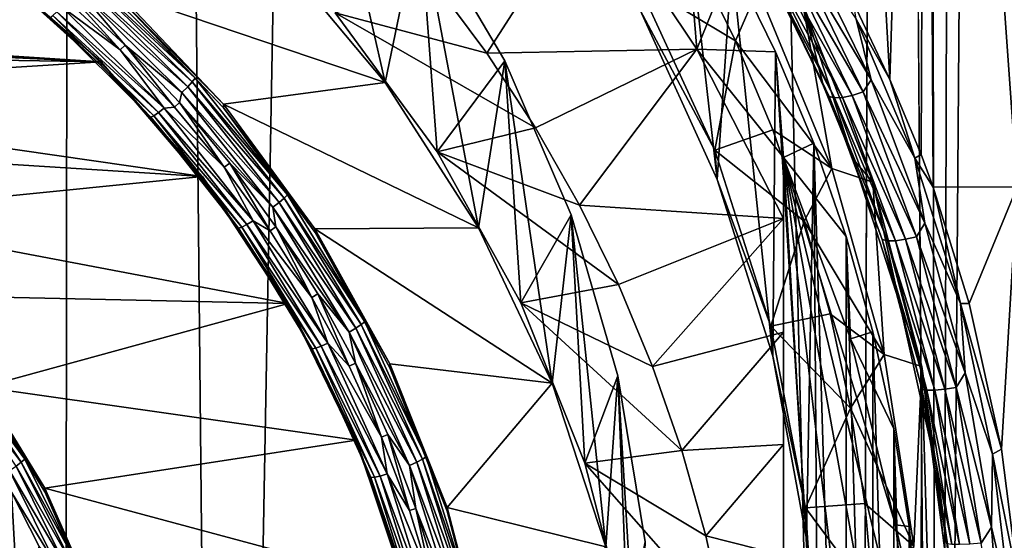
# Model space of a CAD drawing. Header units: metres. Extents: x -150 to 310, y -128 to 84.
# Tile 141 of 256: x 5.45 to 12.6, y -108.41 to -104.63. Entities that reach past the tile are written whole.
import ezdxf

# ---------------------------------------------------------------- set-up
doc = ezdxf.new("R2010")
doc.units = ezdxf.units.M
doc.layers.add('solid_26009703_SW0001', color=7, linetype='CONTINUOUS')

msp = doc.modelspace()

# ---------------------------------------------------------------- linework, layer by layer
at = {"layer": 'solid_26009703_SW0001'}
for points in [[(5.7772, -124.589066, 16.130749), (5.884871, -16.400381, 16.125368), (0.003128, -16.275095, 16.251808)], [(2.308466, -124.69001, 16.230967), (5.7772, -124.589066, 16.130749), (0.003128, -16.275095, 16.251808)], [(5.7772, -124.589066, 16.130749), (6.930787, -124.536209, 16.078339), (5.884871, -16.400381, 16.125368)], [(6.930787, -124.536209, 16.078339), (8.891487, -16.555485, 15.966087), (5.884871, -16.400381, 16.125368)], [(6.930787, -124.536209, 16.078339), (11.536177, -124.228737, 15.773892), (8.891487, -16.555485, 15.966087)], [(11.536177, -124.228737, 15.773892), (11.734013, -70.495155, 15.757394), (8.891487, -16.555485, 15.966087)], [(12.121939, -124.213478, 15.681359), (11.931825, -16.770004, 15.740615), (11.734013, -70.495155, 15.757394)], [(12.121939, -124.213478, 15.681359), (12.460302, -16.84701, 15.658169), (11.931825, -16.770004, 15.740615)], [(12.121939, -124.213478, 15.681359), (12.958789, -16.979885, 15.513978), (12.460302, -16.84701, 15.658169)], [(12.121939, -124.213478, 15.681359), (12.687868, -124.203407, 15.503138), (12.958789, -16.979885, 15.513978)], [(12.121939, -124.213478, 15.681359), (11.734013, -70.495155, 15.757394), (11.536177, -124.228737, 15.773892)], [(11.773681, -105.06163, -10.699058), (11.293666, -96.560249, -11.155774), (12.03671, -96.559326, -10.537829)], [(11.773681, -105.06163, -10.699058), (11.508263, -104.504967, -10.902268), (11.293666, -96.560249, -11.155774)], [(11.773681, -105.06163, -10.699058), (12.03671, -96.559326, -10.537829), (11.999919, -105.607628, -10.516095)], [(12.03671, -96.559326, -10.537829), (12.087285, -105.844467, -10.442816), (11.999919, -105.607628, -10.516095)], [(12.03671, -96.559326, -10.537829), (12.730315, -96.55854, -9.859815), (12.698726, -105.8423, -9.902429)], [(12.03671, -96.559326, -10.537829), (12.698726, -105.8423, -9.902429), (12.087285, -105.844467, -10.442816)], [(8.109131, -105.084076, -18.485968), (7.308381, -104.126015, -18.620615), (7.611336, -102.904694, -7.78514)], [(8.109131, -105.084076, -18.485968), (7.611336, -102.904694, -7.78514), (8.357536, -103.876335, -7.648584)], [(10.371211, -104.842506, -17.791138), (9.603106, -103.694321, -17.952505), (10.270027, -103.591179, -10.112247)], [(10.270027, -103.591179, -10.112247), (9.9604, -104.558945, -9.976235), (10.519306, -105.788857, -9.803383)], [(10.62451, -104.213821, -10.02474), (10.270027, -103.591179, -10.112247), (10.519306, -105.788857, -9.803383)], [(10.371211, -104.842506, -17.791138), (10.270027, -103.591179, -10.112247), (10.62451, -104.213821, -10.02474)], [(8.845703, -104.872185, -18.515747), (8.461716, -104.354767, -18.588465), (9.603106, -103.694321, -17.952505)], [(8.845703, -104.872185, -18.515747), (9.603106, -103.694321, -17.952505), (10.371211, -104.842506, -17.791138)], [(8.357536, -103.876335, -7.648584), (7.7443, -104.577667, -18.557138), (8.484872, -105.588089, -18.415133)], [(8.785563, -106.139717, -18.337606), (8.109131, -105.084076, -18.485968), (8.357536, -103.876335, -7.648584)], [(8.976398, -104.927986, -7.500784), (8.357536, -103.876335, -7.648584), (8.484872, -105.588089, -18.415133)], [(8.785563, -106.139717, -18.337606), (8.357536, -103.876335, -7.648584), (8.976398, -104.927986, -7.500784)], [(11.095295, -104.151558, -11.108973), (11.150726, -104.071548, -11.127329), (11.636393, -105.063843, -10.763497)], [(11.529322, -104.624817, -10.881671), (11.636393, -105.063843, -10.763497), (11.150726, -104.071548, -11.127329)], [(8.109131, -105.084076, -18.485968), (6.159814, -104.423302, -18.578833), (7.308381, -104.126015, -18.620615)], [(9.940609, -104.354347, -8.793197), (10.34516, -104.152725, -8.392357), (10.653399, -104.781883, -8.303934)], [(10.653399, -104.781883, -8.303934), (10.34516, -104.152725, -8.392357), (10.814126, -104.406403, -8.684898)], [(11.018732, -104.183365, -11.082238), (11.095295, -104.151558, -11.108973), (11.579565, -105.152321, -10.742744)], [(11.579565, -105.152321, -10.742744), (11.095295, -104.151558, -11.108973), (11.636393, -105.063843, -10.763497)], [(-5.205695, -104.204086, -18.609642), (5.205695, -104.204086, -18.609642), (6.045405, -104.934013, -18.507057)], [(-5.205695, -104.204086, -18.609642), (6.045405, -104.934013, -18.507057), (0, -104.632385, -18.549448)], [(5.205695, -104.204086, -18.609642), (5.637407, -104.582748, -18.75839), (6.045763, -104.961494, -18.70516)], [(6.045405, -104.934013, -18.507057), (5.205695, -104.204086, -18.609642), (6.045763, -104.961494, -18.70516)], [(10.371211, -104.842506, -17.791138), (10.62451, -104.213821, -10.02474), (10.942245, -104.860626, -9.933837)], [(10.62451, -104.213821, -10.02474), (10.519306, -105.788857, -9.803383), (10.922437, -107.070511, -9.623258)], [(10.942245, -104.860626, -9.933837), (10.62451, -104.213821, -10.02474), (10.922437, -107.070511, -9.623258)], [(11.331941, -105.185562, -10.52683), (11.040009, -104.575081, -10.658557), (10.851393, -104.201462, -10.892031)], [(10.851393, -104.201462, -10.892031), (10.891414, -104.209412, -10.968994), (11.371087, -105.194954, -10.604079)], [(11.331941, -105.185562, -10.52683), (10.851393, -104.201462, -10.892031), (11.371087, -105.194954, -10.604079)], [(10.891414, -104.209412, -10.968994), (10.948807, -104.203209, -11.03423), (11.428846, -105.192223, -10.66923)], [(11.371087, -105.194954, -10.604079), (10.891414, -104.209412, -10.968994), (11.428846, -105.192223, -10.66923)], [(10.948807, -104.203209, -11.03423), (11.018732, -104.183365, -11.082238), (11.500348, -105.177597, -10.716788)], [(11.428846, -105.192223, -10.66923), (10.948807, -104.203209, -11.03423), (11.500348, -105.177597, -10.716788)], [(11.500348, -105.177597, -10.716788), (11.018732, -104.183365, -11.082238), (11.579565, -105.152321, -10.742744)], [(5.94275, -104.322098, -18.913786), (5.961613, -104.293243, -18.861488), (6.72927, -105.053429, -18.75465)], [(6.72927, -105.053429, -18.75465), (5.961613, -104.293243, -18.861488), (6.160924, -104.451553, -18.776829)], [(5.876344, -104.406433, -18.975309), (5.913367, -104.361099, -18.953009), (6.674811, -105.115135, -18.847036)], [(5.913367, -104.361099, -18.953009), (5.94275, -104.322098, -18.913786), (6.707979, -105.079872, -18.807287)], [(6.674811, -105.115135, -18.847036), (5.913367, -104.361099, -18.953009), (6.707979, -105.079872, -18.807287)], [(6.707979, -105.079872, -18.807287), (5.94275, -104.322098, -18.913786), (6.72927, -105.053429, -18.75465)], [(7.7443, -104.577667, -18.557138), (8.461716, -104.354767, -18.588465), (8.845703, -104.872185, -18.515747)], [(10.501347, -105.574509, -8.621715), (9.940609, -104.354347, -8.793197), (10.653399, -104.781883, -8.303934)], [(9.9604, -104.558945, -9.976235), (9.940609, -104.354347, -8.793197), (10.501347, -105.574509, -8.621715)], [(6.184841, -104.847687, -18.92312), (5.76566, -104.458839, -18.97777), (5.798552, -104.421547, -18.983011)], [(5.876344, -104.406433, -18.975309), (6.220133, -104.812614, -18.928049), (5.798552, -104.421547, -18.983011)], [(6.184841, -104.847687, -18.92312), (5.798552, -104.421547, -18.983011), (6.220133, -104.812614, -18.928049)], [(6.633021, -105.155746, -18.869999), (6.220133, -104.812614, -18.928049), (5.876344, -104.406433, -18.975309)], [(6.633021, -105.155746, -18.869999), (5.876344, -104.406433, -18.975309), (6.674811, -105.115135, -18.847036)], [(6.159814, -104.423302, -18.578833), (6.935251, -105.240433, -18.463993), (6.160924, -104.451553, -18.776829)], [(8.109131, -105.084076, -18.485968), (6.935251, -105.240433, -18.463993), (6.159814, -104.423302, -18.578833)], [(6.935251, -105.240433, -18.463993), (6.934619, -105.267441, -18.662163), (6.160924, -104.451553, -18.776829)], [(6.72927, -105.053429, -18.75465), (6.160924, -104.451553, -18.776829), (6.934619, -105.267441, -18.662163)], [(10.653399, -104.781883, -8.303934), (10.814126, -104.406403, -8.684898), (11.35298, -105.708565, -8.501891)], [(11.35298, -105.708565, -8.501891), (10.814126, -104.406403, -8.684898), (11.141275, -104.514679, -8.669681)], [(5.76134, -104.534973, -18.957186), (5.76566, -104.458839, -18.97777), (6.184841, -104.847687, -18.92312)], [(11.040009, -104.575081, -10.658557), (11.291478, -105.111267, -10.462322), (11.141275, -104.514679, -8.669681)], [(11.35298, -105.708565, -8.501891), (11.141275, -104.514679, -8.669681), (11.650351, -105.808464, -8.487851)], [(11.507102, -105.641403, -10.288404), (11.650351, -105.808464, -8.487851), (11.141275, -104.514679, -8.669681)], [(11.291478, -105.111267, -10.462322), (11.507102, -105.641403, -10.288404), (11.141275, -104.514679, -8.669681)], [(11.529322, -104.624817, -10.881671), (11.508263, -104.504967, -10.902268), (11.773681, -105.06163, -10.699058)], [(6.045763, -104.961494, -18.70516), (5.637407, -104.582748, -18.75839), (5.676151, -104.612305, -18.816467)], [(5.694979, -104.59903, -18.874712), (5.724335, -104.57238, -18.923204), (6.461438, -105.302315, -18.820618)], [(5.724335, -104.57238, -18.923204), (5.76134, -104.534973, -18.957186), (6.503209, -105.269623, -18.853937)], [(6.461438, -105.302315, -18.820618), (5.724335, -104.57238, -18.923204), (6.503209, -105.269623, -18.853937)], [(6.503209, -105.269623, -18.853937), (5.76134, -104.534973, -18.957186), (6.184841, -104.847687, -18.92312)], [(7.7443, -104.577667, -18.557138), (8.845703, -104.872185, -18.515747), (9.199521, -105.414314, -18.439556)], [(8.484872, -105.588089, -18.415133), (7.7443, -104.577667, -18.557138), (9.199521, -105.414314, -18.439556)], [(10.519306, -105.788857, -9.803383), (9.9604, -104.558945, -9.976235), (10.501347, -105.574509, -8.621715)], [(11.331941, -105.185562, -10.52683), (11.291478, -105.111267, -10.462322), (11.040009, -104.575081, -10.658557)], [(0.869761, -104.692055, -18.541061), (0, -104.632385, -18.549448), (6.045405, -104.934013, -18.507057)], [(5.676151, -104.612305, -18.816467), (5.694979, -104.59903, -18.874712), (6.428302, -105.325211, -18.772654)], [(6.40705, -105.33609, -18.714745), (5.676151, -104.612305, -18.816467), (6.428302, -105.325211, -18.772654)], [(6.045763, -104.961494, -18.70516), (5.676151, -104.612305, -18.816467), (6.40705, -105.33609, -18.714745)], [(6.428302, -105.325211, -18.772654), (5.694979, -104.59903, -18.874712), (6.461438, -105.302315, -18.820618)], [(11.529322, -104.624817, -10.881671), (11.773681, -105.06163, -10.699058), (11.954141, -105.634178, -10.544449)], [(11.529322, -104.624817, -10.881671), (11.954141, -105.634178, -10.544449), (11.636393, -105.063843, -10.763497)], [(0.869761, -104.692055, -18.541061), (6.045405, -104.934013, -18.507057), (1.71196, -104.865334, -18.51671)], [(6.577778, -105.262535, -18.864817), (6.184841, -104.847687, -18.92312), (6.220133, -104.812614, -18.928049)], [(6.577778, -105.262535, -18.864817), (6.220133, -104.812614, -18.928049), (6.615321, -105.229836, -18.869413)], [(6.633021, -105.155746, -18.869999), (6.615321, -105.229836, -18.869413), (6.220133, -104.812614, -18.928049)], [(10.501347, -105.574509, -8.621715), (10.653399, -104.781883, -8.303934), (10.922659, -105.428345, -8.213079)], [(10.922659, -105.428345, -8.213079), (10.653399, -104.781883, -8.303934), (11.35298, -105.708565, -8.501891)], [(1.71196, -104.865334, -18.51671), (6.045405, -104.934013, -18.507057), (2.530891, -105.153824, -18.476166)], [(6.503209, -105.269623, -18.853937), (6.184841, -104.847687, -18.92312), (6.577778, -105.262535, -18.864817)], [(9.199521, -105.414314, -18.439556), (8.845703, -104.872185, -18.515747), (10.371211, -104.842506, -17.791138)], [(9.519385, -105.975197, -18.360729), (9.199521, -105.414314, -18.439556), (10.371211, -104.842506, -17.791138)], [(9.519385, -105.975197, -18.360729), (10.371211, -104.842506, -17.791138), (11, -106.070992, -17.618486)], [(11, -105.628654, -14.471105), (10.371211, -104.842506, -17.791138), (10.942245, -104.860626, -9.933837)], [(11, -105.628654, -14.471105), (11, -106.070992, -17.618486), (10.371211, -104.842506, -17.791138)], [(10.942245, -104.860626, -9.933837), (10.922437, -107.070511, -9.623258), (11.168049, -108.395683, -9.437017)], [(11.22054, -105.525398, -9.840409), (10.942245, -104.860626, -9.933837), (11.168049, -108.395683, -9.437017)], [(11, -105.628654, -14.471105), (10.942245, -104.860626, -9.933837), (11.22054, -105.525398, -9.840409)], [(2.530891, -105.153824, -18.476166), (6.045405, -104.934013, -18.507057), (6.78251, -105.765556, -18.390192)], [(6.045405, -104.934013, -18.507057), (6.045763, -104.961494, -18.70516), (6.42823, -105.365883, -18.648329)], [(6.045405, -104.934013, -18.507057), (6.42823, -105.365883, -18.648329), (6.783171, -105.794167, -18.588137)], [(6.78251, -105.765556, -18.390192), (6.045405, -104.934013, -18.507057), (6.783171, -105.794167, -18.588137)], [(8.976398, -104.927986, -7.500784), (8.484872, -105.588089, -18.415133), (9.093259, -106.682648, -18.261303)], [(9.320045, -107.264854, -18.17948), (8.785563, -106.139717, -18.337606), (8.976398, -104.927986, -7.500784)], [(8.976398, -104.927986, -7.500784), (9.093259, -106.682648, -18.261303), (9.459837, -106.043396, -7.344023)], [(9.320045, -107.264854, -18.17948), (8.976398, -104.927986, -7.500784), (9.459837, -106.043396, -7.344023)], [(6.42823, -105.365883, -18.648329), (6.045763, -104.961494, -18.70516), (6.40705, -105.33609, -18.714745)], [(6.674811, -105.115135, -18.847036), (6.707979, -105.079872, -18.807287), (7.375389, -105.92347, -18.688728)], [(6.707979, -105.079872, -18.807287), (6.72927, -105.053429, -18.75465), (7.398799, -105.899704, -18.635715)], [(7.375389, -105.92347, -18.688728), (6.707979, -105.079872, -18.807287), (7.398799, -105.899704, -18.635715)], [(7.398799, -105.899704, -18.635715), (6.72927, -105.053429, -18.75465), (6.934619, -105.267441, -18.662163)], [(8.785563, -106.139717, -18.337606), (6.935251, -105.240433, -18.463993), (8.109131, -105.084076, -18.485968)], [(11.579565, -105.152321, -10.742744), (11.636393, -105.063843, -10.763497), (12.027684, -106.105431, -10.438909)], [(11.954141, -105.634178, -10.544449), (12.027684, -106.105431, -10.438909), (11.636393, -105.063843, -10.763497)], [(11.954141, -105.634178, -10.544449), (11.773681, -105.06163, -10.699058), (11.999919, -105.607628, -10.516095)], [(2.530891, -105.153824, -18.476166), (6.78251, -105.765556, -18.390192), (3.298064, -105.547386, -18.420855)], [(7.292974, -105.989922, -18.752766), (6.615321, -105.229836, -18.869413), (6.633021, -105.155746, -18.869999)], [(6.633021, -105.155746, -18.869999), (6.674811, -105.115135, -18.847036), (7.338922, -105.954559, -18.729063)], [(7.292974, -105.989922, -18.752766), (6.633021, -105.155746, -18.869999), (7.338922, -105.954559, -18.729063)], [(7.338922, -105.954559, -18.729063), (6.674811, -105.115135, -18.847036), (7.375389, -105.92347, -18.688728)], [(11.331941, -105.185562, -10.52683), (11.507102, -105.641403, -10.288404), (11.291478, -105.111267, -10.462322)], [(11.500348, -105.177597, -10.716788), (11.579565, -105.152321, -10.742744), (11.967357, -106.203064, -10.417981)], [(11.967357, -106.203064, -10.417981), (11.579565, -105.152321, -10.742744), (12.027684, -106.105431, -10.438909)], [(6.939732, -105.698792, -18.803507), (6.577778, -105.262535, -18.864817), (6.615321, -105.229836, -18.869413)], [(6.939732, -105.698792, -18.803507), (6.615321, -105.229836, -18.869413), (6.979347, -105.668579, -18.807753)], [(7.292974, -105.989922, -18.752766), (6.979347, -105.668579, -18.807753), (6.615321, -105.229836, -18.869413)], [(6.935251, -105.240433, -18.463993), (7.598412, -106.145218, -18.336834), (6.934619, -105.267441, -18.662163)], [(8.785563, -106.139717, -18.337606), (7.598412, -106.145218, -18.336834), (6.935251, -105.240433, -18.463993)], [(11.718027, -106.222847, -10.202376), (11.507102, -105.641403, -10.288404), (11.331941, -105.185562, -10.52683)], [(11.331941, -105.185562, -10.52683), (11.371087, -105.194954, -10.604079), (11.755991, -106.232262, -10.28021)], [(11.718027, -106.222847, -10.202376), (11.331941, -105.185562, -10.52683), (11.755991, -106.232262, -10.28021)], [(11.371087, -105.194954, -10.604079), (11.428846, -105.192223, -10.66923), (11.81365, -106.231956, -10.345507)], [(11.755991, -106.232262, -10.28021), (11.371087, -105.194954, -10.604079), (11.81365, -106.231956, -10.345507)], [(11.428846, -105.192223, -10.66923), (11.500348, -105.177597, -10.716788), (11.886143, -106.221939, -10.392757)], [(11.81365, -106.231956, -10.345507), (11.428846, -105.192223, -10.66923), (11.886143, -106.221939, -10.392757)], [(11.886143, -106.221939, -10.392757), (11.500348, -105.177597, -10.716788), (11.967357, -106.203064, -10.417981)], [(6.428302, -105.325211, -18.772654), (6.461438, -105.302315, -18.820618), (7.10432, -106.114899, -18.706417)], [(6.461438, -105.302315, -18.820618), (6.503209, -105.269623, -18.853937), (7.150246, -106.087471, -18.738997)], [(7.10432, -106.114899, -18.706417), (6.461438, -105.302315, -18.820618), (7.150246, -106.087471, -18.738997)], [(6.503209, -105.269623, -18.853937), (6.577778, -105.262535, -18.864817), (6.939732, -105.698792, -18.803507)], [(7.150246, -106.087471, -18.738997), (6.503209, -105.269623, -18.853937), (6.939732, -105.698792, -18.803507)], [(7.598412, -106.145218, -18.336834), (7.598951, -106.172913, -18.534906), (6.934619, -105.267441, -18.662163)], [(7.398799, -105.899704, -18.635715), (6.934619, -105.267441, -18.662163), (7.598951, -106.172913, -18.534906)], [(6.40705, -105.33609, -18.714745), (6.428302, -105.325211, -18.772654), (7.067886, -106.133636, -18.659037)], [(7.04452, -106.141838, -18.601503), (6.40705, -105.33609, -18.714745), (7.067886, -106.133636, -18.659037)], [(6.42823, -105.365883, -18.648329), (6.40705, -105.33609, -18.714745), (7.04452, -106.141838, -18.601503)], [(6.783171, -105.794167, -18.588137), (6.42823, -105.365883, -18.648329), (7.04452, -106.141838, -18.601503)], [(7.067886, -106.133636, -18.659037), (6.428302, -105.325211, -18.772654), (7.10432, -106.114899, -18.706417)], [(8.484872, -105.588089, -18.415133), (9.199521, -105.414314, -18.439556), (9.519385, -105.975197, -18.360729)], [(10.501347, -105.574509, -8.621715), (10.922659, -105.428345, -8.213079), (11.151957, -106.089729, -8.120128)], [(11.151957, -106.089729, -8.120128), (10.922659, -105.428345, -8.213079), (11.35298, -105.708565, -8.501891)], [(11, -105.628654, -14.471105), (11.22054, -105.525398, -9.840409), (11.456323, -106.201378, -9.745407)], [(11.22054, -105.525398, -9.840409), (11.168049, -108.395683, -9.437017), (11.249475, -109.737617, -9.248421)], [(11.456324, -113.273857, -8.751435), (11.22054, -105.525398, -9.840409), (11.249475, -109.737617, -9.248421)], [(11.456324, -113.273857, -8.751435), (11.456323, -106.201378, -9.745407), (11.22054, -105.525398, -9.840409)], [(3.298064, -105.547386, -18.420855), (6.78251, -105.765556, -18.390192), (4.008351, -106.043724, -18.351099)], [(8.484872, -105.588089, -18.415133), (9.519385, -105.975197, -18.360729), (9.802223, -106.550293, -18.279905)], [(9.093259, -106.682648, -18.261303), (8.484872, -105.588089, -18.415133), (9.802223, -106.550293, -18.279905)], [(10.909962, -106.852287, -8.442135), (10.501347, -105.574509, -8.621715), (11.151957, -106.089729, -8.120128)], [(10.519306, -105.788857, -9.803383), (10.501347, -105.574509, -8.621715), (10.909962, -106.852287, -8.442135)], [(7.273264, -106.160034, -18.738682), (6.939732, -105.698792, -18.803507), (6.979347, -105.668579, -18.807753)], [(7.273264, -106.160034, -18.738682), (6.979347, -105.668579, -18.807753), (7.314789, -106.132462, -18.742558)], [(7.292974, -105.989922, -18.752766), (7.314789, -106.132462, -18.742558), (6.979347, -105.668579, -18.807753)], [(11.487624, -106.943863, -14.286263), (11, -105.628654, -14.471105), (11.456323, -106.201378, -9.745407)], [(11, -115.126976, -13.136203), (11, -106.070992, -17.618486), (11, -105.628654, -14.471105)], [(11.813814, -108.29332, -14.09661), (11, -105.628654, -14.471105), (11.487624, -106.943863, -14.286263)], [(11.979065, -109.681793, -13.901473), (11, -105.628654, -14.471105), (11.813814, -108.29332, -14.09661)], [(11.979065, -111.073837, -13.705834), (11, -105.628654, -14.471105), (11.979065, -109.681793, -13.901473)], [(11.813814, -112.462303, -13.510698), (11, -105.628654, -14.471105), (11.979065, -111.073837, -13.705834)], [(11.487624, -113.81176, -13.321044), (11, -105.628654, -14.471105), (11.813814, -112.462303, -13.510698)], [(11, -115.126976, -13.136203), (11, -105.628654, -14.471105), (11.487624, -113.81176, -13.321044)], [(11.507102, -105.641403, -10.288404), (11.843538, -106.682281, -9.994185), (11.650351, -105.808464, -8.487851)], [(11.718027, -106.222847, -10.202376), (11.843538, -106.682281, -9.994185), (11.507102, -105.641403, -10.288404)], [(11.954141, -105.634178, -10.544449), (11.999919, -105.607628, -10.516095), (12.087285, -105.844467, -10.442816)], [(11.954141, -105.634178, -10.544449), (12.087285, -105.844467, -10.442816), (12.285343, -106.688896, -10.256278)], [(11.954141, -105.634178, -10.544449), (12.285343, -106.688896, -10.256278), (12.027684, -106.105431, -10.438909)], [(7.150246, -106.087471, -18.738997), (6.939732, -105.698792, -18.803507), (7.273264, -106.160034, -18.738682)], [(11.151957, -106.089729, -8.120128), (11.35298, -105.708565, -8.501891), (11.731199, -107.057442, -8.312319)], [(11.731199, -107.057442, -8.312319), (11.35298, -105.708565, -8.501891), (11.650351, -105.808464, -8.487851)], [(4.008351, -106.043724, -18.351099), (6.78251, -105.765556, -18.390192), (7.40477, -106.688416, -18.260492)], [(6.78251, -105.765556, -18.390192), (6.783171, -105.794167, -18.588137), (7.109065, -106.244522, -18.524843)], [(6.78251, -105.765556, -18.390192), (7.109065, -106.244522, -18.524843), (7.404517, -106.715027, -18.458717)], [(7.40477, -106.688416, -18.260492), (6.78251, -105.765556, -18.390192), (7.404517, -106.715027, -18.458717)], [(7.109065, -106.244522, -18.524843), (6.783171, -105.794167, -18.588137), (7.04452, -106.141838, -18.601503)], [(10.922437, -107.070511, -9.623258), (10.519306, -105.788857, -9.803383), (10.909962, -106.852287, -8.442135)], [(11.731199, -107.057442, -8.312319), (11.650351, -105.808464, -8.487851), (12.004886, -107.144714, -8.300054)], [(11.843538, -106.682281, -9.994185), (12.004886, -107.144714, -8.300054), (11.650351, -105.808464, -8.487851)], [(12.349747, -106.687355, -10.212987), (12.087285, -105.844467, -10.442816), (12.698726, -105.8423, -9.902429)], [(12.285343, -106.688896, -10.256278), (12.087285, -105.844467, -10.442816), (12.349747, -106.687355, -10.212987)], [(12.584092, -107.744164, -9.993554), (12.349747, -106.687355, -10.212987), (12.698726, -105.8423, -9.902429)], [(12.714421, -108.773773, -9.862055), (12.584092, -107.744164, -9.993554), (12.698726, -105.8423, -9.902429)], [(7.292974, -105.989922, -18.752766), (7.338922, -105.954559, -18.729063), (7.896015, -106.867134, -18.600809)], [(7.338922, -105.954559, -18.729063), (7.375389, -105.92347, -18.688728), (7.93525, -106.840584, -18.559835)], [(7.896015, -106.867134, -18.600809), (7.338922, -105.954559, -18.729063), (7.93525, -106.840584, -18.559835)], [(7.375389, -105.92347, -18.688728), (7.398799, -105.899704, -18.635715), (7.960437, -106.819725, -18.506414)], [(7.93525, -106.840584, -18.559835), (7.375389, -105.92347, -18.688728), (7.960437, -106.819725, -18.506414)], [(7.960437, -106.819725, -18.506414), (7.398799, -105.899704, -18.635715), (7.598951, -106.172913, -18.534906)], [(7.846579, -106.896782, -18.625313), (7.314789, -106.132462, -18.742558), (7.292974, -105.989922, -18.752766)], [(7.846579, -106.896782, -18.625313), (7.292974, -105.989922, -18.752766), (7.896015, -106.867134, -18.600809)], [(9.802223, -106.550293, -18.279905), (9.519385, -105.975197, -18.360729), (11, -106.070992, -17.618486)], [(4.008351, -106.043724, -18.351099), (7.40477, -106.688416, -18.260492), (4.63993, -106.628311, -18.26894)], [(7.10432, -106.114899, -18.706417), (7.150246, -106.087471, -18.738997), (7.693016, -106.976585, -18.614038)], [(7.150246, -106.087471, -18.738997), (7.273264, -106.160034, -18.738682), (7.577042, -106.643478, -18.670738)], [(7.693016, -106.976585, -18.614038), (7.150246, -106.087471, -18.738997), (7.577042, -106.643478, -18.670738)], [(9.459837, -106.043396, -7.344023), (9.093259, -106.682648, -18.261303), (9.557893, -107.84623, -18.097773)], [(9.71032, -108.453217, -18.012466), (9.320045, -107.264854, -18.17948), (9.459837, -106.043396, -7.344023)], [(9.79845, -107.213593, -7.344413), (9.459837, -106.043396, -7.344023), (9.557893, -107.84623, -18.097773)], [(9.71032, -108.453217, -18.012466), (9.459837, -106.043396, -7.344023), (9.79845, -107.213593, -7.344413)], [(10.050533, -107.144913, -18.196335), (9.802223, -106.550293, -18.279905), (11, -106.070992, -17.618486)], [(10.050533, -107.144913, -18.196335), (11, -106.070992, -17.618486), (11, -106.895905, -17.677893)], [(10.909962, -106.852287, -8.442135), (11.151957, -106.089729, -8.120128), (11.340453, -106.763626, -8.025418)], [(11, -106.895905, -17.677893), (11, -106.070992, -17.618486), (11, -115.126976, -13.136203)], [(11.340453, -106.763626, -8.025418), (11.151957, -106.089729, -8.120128), (11.731199, -107.057442, -8.312319)], [(7.04452, -106.141838, -18.601503), (7.067886, -106.133636, -18.659037), (7.604405, -107.012512, -18.535519)], [(7.579265, -107.017807, -18.478395), (7.04452, -106.141838, -18.601503), (7.604405, -107.012512, -18.535519)], [(7.109065, -106.244522, -18.524843), (7.04452, -106.141838, -18.601503), (7.579265, -107.017807, -18.478395)], [(7.067886, -106.133636, -18.659037), (7.10432, -106.114899, -18.706417), (7.643604, -106.998306, -18.582262)], [(7.604405, -107.012512, -18.535519), (7.067886, -106.133636, -18.659037), (7.643604, -106.998306, -18.582262)], [(7.643604, -106.998306, -18.582262), (7.10432, -106.114899, -18.706417), (7.693016, -106.976585, -18.614038)], [(7.577042, -106.643478, -18.670738), (7.273264, -106.160034, -18.738682), (7.314789, -106.132462, -18.742558)], [(7.577042, -106.643478, -18.670738), (7.314789, -106.132462, -18.742558), (7.620307, -106.618668, -18.674227)], [(7.846579, -106.896782, -18.625313), (7.620307, -106.618668, -18.674227), (7.314789, -106.132462, -18.742558)], [(9.320045, -107.264854, -18.17948), (7.598412, -106.145218, -18.336834), (8.785563, -106.139717, -18.337606)], [(7.598412, -106.145218, -18.336834), (8.143178, -107.125336, -18.199087), (7.598951, -106.172913, -18.534906)], [(9.320045, -107.264854, -18.17948), (8.143178, -107.125336, -18.199087), (7.598412, -106.145218, -18.336834)], [(11.967357, -106.203064, -10.417981), (12.027684, -106.105431, -10.438909), (12.320462, -107.190842, -10.174128)], [(12.285343, -106.688896, -10.256278), (12.320462, -107.190842, -10.174128), (12.027684, -106.105431, -10.438909)], [(8.143178, -107.125336, -18.199087), (8.143443, -107.153702, -18.397066), (7.598951, -106.172913, -18.534906)], [(7.960437, -106.819725, -18.506414), (7.598951, -106.172913, -18.534906), (8.143443, -107.153702, -18.397066)], [(11.650536, -112.582642, -8.848578), (11.650536, -106.892593, -9.648263), (11.456323, -106.201378, -9.745407)], [(11.487624, -106.943863, -14.286263), (11.456323, -106.201378, -9.745407), (11.650536, -106.892593, -9.648263)], [(11.456324, -113.273857, -8.751435), (11.650536, -112.582642, -8.848578), (11.456323, -106.201378, -9.745407)], [(12.004439, -107.307983, -9.940584), (11.843538, -106.682281, -9.994185), (11.718027, -106.222847, -10.202376)], [(11.718027, -106.222847, -10.202376), (11.755991, -106.232262, -10.28021), (12.041294, -107.315872, -10.019118)], [(12.004439, -107.307983, -9.940584), (11.718027, -106.222847, -10.202376), (12.041294, -107.315872, -10.019118)], [(11.755991, -106.232262, -10.28021), (11.81365, -106.231956, -10.345507), (12.098688, -107.316788, -10.084641)], [(12.041294, -107.315872, -10.019118), (11.755991, -106.232262, -10.28021), (12.098688, -107.316788, -10.084641)], [(11.81365, -106.231956, -10.345507), (11.886143, -106.221939, -10.392757), (12.171782, -107.310654, -10.131628)], [(12.098688, -107.316788, -10.084641), (11.81365, -106.231956, -10.345507), (12.171782, -107.310654, -10.131628)], [(11.886143, -106.221939, -10.392757), (11.967357, -106.203064, -10.417981), (12.254415, -107.297989, -10.156116)], [(12.171782, -107.310654, -10.131628), (11.886143, -106.221939, -10.392757), (12.254415, -107.297989, -10.156116)], [(12.254415, -107.297989, -10.156116), (11.967357, -106.203064, -10.417981), (12.320462, -107.190842, -10.174128)], [(7.404517, -106.715027, -18.458717), (7.109065, -106.244522, -18.524843), (7.579265, -107.017807, -18.478395)], [(9.093259, -106.682648, -18.261303), (9.802223, -106.550293, -18.279905), (10.050533, -107.144913, -18.196335)], [(4.63993, -106.628311, -18.26894), (7.40477, -106.688416, -18.260492), (5.188134, -107.294861, -18.175262)], [(7.847167, -107.142982, -18.600538), (7.577042, -106.643478, -18.670738), (7.620307, -106.618668, -18.674227)], [(7.693016, -106.976585, -18.614038), (7.577042, -106.643478, -18.670738), (7.847167, -107.142982, -18.600538)], [(7.847167, -107.142982, -18.600538), (7.620307, -106.618668, -18.674227), (7.891979, -107.121017, -18.603624)], [(7.846579, -106.896782, -18.625313), (7.891979, -107.121017, -18.603624), (7.620307, -106.618668, -18.674227)], [(5.188134, -107.294861, -18.175262), (7.40477, -106.688416, -18.260492), (7.898328, -107.679207, -18.121246)], [(7.40477, -106.688416, -18.260492), (7.404517, -106.715027, -18.458717), (7.668262, -107.203659, -18.390045)], [(7.668262, -107.203659, -18.390045), (7.404517, -106.715027, -18.458717), (7.579265, -107.017807, -18.478395)], [(7.40477, -106.688416, -18.260492), (7.668262, -107.203659, -18.390045), (7.89917, -107.708321, -18.31912)], [(7.898328, -107.679207, -18.121246), (7.40477, -106.688416, -18.260492), (7.89917, -107.708321, -18.31912)], [(9.093259, -106.682648, -18.261303), (10.050533, -107.144913, -18.196335), (10.263185, -107.755051, -18.110586)], [(9.557893, -107.84623, -18.097773), (9.093259, -106.682648, -18.261303), (10.263185, -107.755051, -18.110586)], [(11.843538, -106.682281, -9.994185), (12.071129, -107.706001, -9.779462), (12.004886, -107.144714, -8.300054)], [(12.004439, -107.307983, -9.940584), (12.071129, -107.706001, -9.779462), (11.843538, -106.682281, -9.994185)], [(12.285343, -106.688896, -10.256278), (12.349747, -106.687355, -10.212987), (12.584092, -107.744164, -9.993554)], [(12.285343, -106.688896, -10.256278), (12.584092, -107.744164, -9.993554), (12.518934, -107.782211, -10.036634)], [(12.285343, -106.688896, -10.256278), (12.518934, -107.782211, -10.036634), (12.320462, -107.190842, -10.174128)], [(10.909962, -106.852287, -8.442135), (11.340453, -106.763626, -8.025418), (11.487462, -107.447556, -7.929298)], [(11.487462, -107.447556, -7.929298), (11.340453, -106.763626, -8.025418), (11.731199, -107.057442, -8.312319)], [(7.846579, -106.896782, -18.625313), (7.896015, -106.867134, -18.600809), (8.337966, -107.839554, -18.464144)], [(7.896015, -106.867134, -18.600809), (7.93525, -106.840584, -18.559835), (8.379397, -107.817833, -18.422493)], [(8.337966, -107.839554, -18.464144), (7.896015, -106.867134, -18.600809), (8.379397, -107.817833, -18.422493)], [(7.93525, -106.840584, -18.559835), (7.960437, -106.819725, -18.506414), (8.405993, -107.800079, -18.368635)], [(8.379397, -107.817833, -18.422493), (7.93525, -106.840584, -18.559835), (8.405993, -107.800079, -18.368635)], [(8.405993, -107.800079, -18.368635), (7.960437, -106.819725, -18.506414), (8.143443, -107.153702, -18.397066)], [(11.160658, -108.16938, -8.257029), (10.909962, -106.852287, -8.442135), (11.487462, -107.447556, -7.929298)], [(10.922437, -107.070511, -9.623258), (10.909962, -106.852287, -8.442135), (11.160658, -108.16938, -8.257029)], [(8.285763, -107.863113, -18.489506), (7.891979, -107.121017, -18.603624), (7.846579, -106.896782, -18.625313)], [(8.285763, -107.863113, -18.489506), (7.846579, -106.896782, -18.625313), (8.337966, -107.839554, -18.464144)], [(10.263185, -107.755051, -18.110586), (10.050533, -107.144913, -18.196335), (11, -106.895905, -17.677893)], [(10.263185, -107.755051, -18.110586), (11, -106.895905, -17.677893), (11, -107.711639, -17.707741)], [(11, -107.711639, -17.707741), (11, -106.895905, -17.677893), (11, -115.126976, -13.136203)], [(11.487624, -106.943863, -14.286263), (11.650536, -106.892593, -9.648263), (11.803182, -107.596855, -9.549285)], [(11.813814, -108.29332, -14.09661), (11.487624, -106.943863, -14.286263), (11.803182, -107.596855, -9.549285)], [(11.803182, -111.87838, -8.947556), (11.803182, -107.596855, -9.549285), (11.650536, -106.892593, -9.648263)], [(11.650536, -112.582642, -8.848578), (11.803182, -111.87838, -8.947556), (11.650536, -106.892593, -9.648263)], [(7.579265, -107.017807, -18.478395), (7.604405, -107.012512, -18.535519), (8.030034, -107.94902, -18.403902)], [(8.003487, -107.951218, -18.347212), (7.579265, -107.017807, -18.478395), (8.030034, -107.94902, -18.403902)], [(7.668262, -107.203659, -18.390045), (7.579265, -107.017807, -18.478395), (8.003487, -107.951218, -18.347212)], [(7.604405, -107.012512, -18.535519), (7.643604, -106.998306, -18.582262), (8.071426, -107.939636, -18.449966)], [(8.030034, -107.94902, -18.403902), (7.604405, -107.012512, -18.535519), (8.071426, -107.939636, -18.449966)], [(7.643604, -106.998306, -18.582262), (7.693016, -106.976585, -18.614038), (8.123605, -107.924004, -18.480888)], [(8.071426, -107.939636, -18.449966), (7.643604, -106.998306, -18.582262), (8.123605, -107.924004, -18.480888)], [(7.693016, -106.976585, -18.614038), (7.847167, -107.142982, -18.600538), (8.082547, -107.657776, -18.528189)], [(8.123605, -107.924004, -18.480888), (7.693016, -106.976585, -18.614038), (8.082547, -107.657776, -18.528189)], [(11.168049, -108.395683, -9.437017), (10.922437, -107.070511, -9.623258), (11.160658, -108.16938, -8.257029)], [(11.487462, -107.447556, -7.929298), (11.731199, -107.057442, -8.312319), (11.947473, -108.448357, -8.116839)], [(11.947473, -108.448357, -8.116839), (11.731199, -107.057442, -8.312319), (12.004886, -107.144714, -8.300054)], [(5.007461, -107.159828, -18.514969), (5.46615, -107.839622, -18.41943), (4.972307, -107.192696, -18.555054)], [(5.030028, -107.134911, -18.462118), (5.490784, -107.817772, -18.366148), (5.007461, -107.159828, -18.514969)], [(5.490784, -107.817772, -18.366148), (5.46615, -107.839622, -18.41943), (5.007461, -107.159828, -18.514969)], [(5.030028, -107.134911, -18.462118), (5.187759, -107.322144, -18.373394), (5.490784, -107.817772, -18.366148)], [(8.082547, -107.657776, -18.528189), (7.847167, -107.142982, -18.600538), (7.891979, -107.121017, -18.603624)], [(8.082547, -107.657776, -18.528189), (7.891979, -107.121017, -18.603624), (8.128708, -107.638756, -18.530863)], [(8.285763, -107.863113, -18.489506), (8.128708, -107.638756, -18.530863), (7.891979, -107.121017, -18.603624)], [(8.143178, -107.125336, -18.199087), (8.559295, -108.167419, -18.052631), (8.143443, -107.153702, -18.397066)], [(9.320045, -107.264854, -18.17948), (8.559295, -108.167419, -18.052631), (8.143178, -107.125336, -18.199087)], [(8.559295, -108.167419, -18.052631), (8.559508, -108.194336, -18.250814), (8.143443, -107.153702, -18.397066)], [(8.405993, -107.800079, -18.368635), (8.143443, -107.153702, -18.397066), (8.559508, -108.194336, -18.250814)], [(11.995866, -109.847946, -7.920139), (11.947473, -108.448357, -8.116839), (12.004886, -107.144714, -8.300054)], [(11.995866, -109.847946, -7.920139), (12.004886, -107.144714, -8.300054), (12.125448, -111.281937, -7.718605)], [(12.004886, -107.144714, -8.300054), (12.204936, -108.518364, -8.106999), (12.125448, -111.281937, -7.718605)], [(12.202093, -108.700806, -9.64794), (12.204936, -108.518364, -8.106999), (12.004886, -107.144714, -8.300054)], [(12.071129, -107.706001, -9.779462), (12.202093, -108.700806, -9.64794), (12.004886, -107.144714, -8.300054)], [(5.46615, -107.839622, -18.41943), (5.427775, -107.867722, -18.460186), (4.972307, -107.192696, -18.555054)], [(7.89917, -107.708321, -18.31912), (7.668262, -107.203659, -18.390045), (8.003487, -107.951218, -18.347212)], [(9.79845, -107.213593, -7.344413), (9.557893, -107.84623, -18.097773), (9.871481, -109.054031, -17.928026)], [(9.944625, -109.669868, -17.841476), (9.71032, -108.453217, -18.012466), (9.79845, -107.213593, -7.344413)], [(9.995728, -108.41655, -7.343026), (9.79845, -107.213593, -7.344413), (9.871481, -109.054031, -17.928026)], [(9.944625, -109.669868, -17.841476), (9.79845, -107.213593, -7.344413), (9.995728, -108.41655, -7.343026)], [(12.254415, -107.297989, -10.156116), (12.320462, -107.190842, -10.174128), (12.510963, -108.311485, -9.988851)], [(12.518934, -107.782211, -10.036634), (12.510963, -108.311485, -9.988851), (12.320462, -107.190842, -10.174128)], [(5.188134, -107.294861, -18.175262), (5.637713, -108.027969, -18.072231), (5.187759, -107.322144, -18.373394)], [(5.188134, -107.294861, -18.175262), (7.898328, -107.679207, -18.121246), (5.637713, -108.027969, -18.072231)], [(9.71032, -108.453217, -18.012466), (8.559295, -108.167419, -18.052631), (9.320045, -107.264854, -18.17948)], [(12.186255, -108.431381, -9.762461), (12.071129, -107.706001, -9.779462), (12.004439, -107.307983, -9.940584)], [(12.004439, -107.307983, -9.940584), (12.041294, -107.315872, -10.019118), (12.222526, -108.436417, -9.8415)], [(12.186255, -108.431381, -9.762461), (12.004439, -107.307983, -9.940584), (12.222526, -108.436417, -9.8415)], [(12.098688, -107.316788, -10.084641), (12.171782, -107.310654, -10.131628), (12.353394, -108.434631, -9.953675)], [(12.171782, -107.310654, -10.131628), (12.254415, -107.297989, -10.156116), (12.436958, -108.427963, -9.977351)], [(12.353394, -108.434631, -9.953675), (12.171782, -107.310654, -10.131628), (12.436958, -108.427963, -9.977351)], [(12.436958, -108.427963, -9.977351), (12.254415, -107.297989, -10.156116), (12.510963, -108.311485, -9.988851)], [(5.637713, -108.027969, -18.072231), (5.638071, -108.055443, -18.270334), (5.187759, -107.322144, -18.373394)], [(5.490784, -107.817772, -18.366148), (5.187759, -107.322144, -18.373394), (5.638071, -108.055443, -18.270334)], [(12.041294, -107.315872, -10.019118), (12.098688, -107.316788, -10.084641), (12.279849, -108.437531, -9.907082)], [(12.222526, -108.436417, -9.8415), (12.041294, -107.315872, -10.019118), (12.279849, -108.437531, -9.907082)], [(12.279849, -108.437531, -9.907082), (12.098688, -107.316788, -10.084641), (12.353394, -108.434631, -9.953675)], [(11.160658, -108.16938, -8.257029), (11.487462, -107.447556, -7.929298), (11.592448, -108.13903, -7.832118)], [(11.592448, -108.13903, -7.832118), (11.487462, -107.447556, -7.929298), (11.947473, -108.448357, -8.116839)], [(11.912605, -111.168785, -9.047283), (11.912606, -108.306458, -9.449557), (11.803182, -107.596855, -9.549285)], [(11.813814, -108.29332, -14.09661), (11.803182, -107.596855, -9.549285), (11.912606, -108.306458, -9.449557)], [(11.803182, -111.87838, -8.947556), (11.912605, -111.168785, -9.047283), (11.803182, -107.596855, -9.549285)], [(8.284892, -108.19043, -18.453329), (8.082547, -107.657776, -18.528189), (8.128708, -107.638756, -18.530863)], [(8.123605, -107.924004, -18.480888), (8.082547, -107.657776, -18.528189), (8.284892, -108.19043, -18.453329)], [(8.284892, -108.19043, -18.453329), (8.128708, -107.638756, -18.530863), (8.332213, -108.174454, -18.455574)], [(8.285763, -107.863113, -18.489506), (8.332213, -108.174454, -18.455574), (8.128708, -107.638756, -18.530863)], [(5.637713, -108.027969, -18.072231), (7.898328, -107.679207, -18.121246), (8.258902, -108.73069, -17.973469)], [(7.898328, -107.679207, -18.121246), (7.89917, -107.708321, -18.31912), (8.096252, -108.22686, -18.246243)], [(7.898328, -107.679207, -18.121246), (8.096252, -108.22686, -18.246243), (8.258666, -108.757057, -18.17173)], [(8.258902, -108.73069, -17.973469), (7.898328, -107.679207, -18.121246), (8.258666, -108.757057, -18.17173)], [(8.096252, -108.22686, -18.246243), (7.89917, -107.708321, -18.31912), (8.003487, -107.951218, -18.347212)], [(10.437858, -108.374123, -18.023582), (10.263185, -107.755051, -18.110586), (11, -107.711639, -17.707741)], [(10.437858, -108.374123, -18.023582), (11, -107.711639, -17.707741), (11, -108.517075, -17.70858)], [(11, -108.517075, -17.70858), (11, -107.711639, -17.707741), (11, -115.126976, -13.136203)], [(12.186255, -108.431381, -9.762461), (12.202093, -108.700806, -9.64794), (12.071129, -107.706001, -9.779462)], [(12.518934, -107.782211, -10.036634), (12.584092, -107.744164, -9.993554), (12.714421, -108.773773, -9.862055)], [(8.379397, -107.817833, -18.422493), (8.405993, -107.800079, -18.368635), (8.728972, -108.826462, -18.224386)], [(8.728972, -108.826462, -18.224386), (8.405993, -107.800079, -18.368635), (8.559508, -108.194336, -18.250814)], [(9.557893, -107.84623, -18.097773), (10.263185, -107.755051, -18.110586), (10.437858, -108.374123, -18.023582)], [(12.518934, -107.782211, -10.036634), (12.651862, -108.903755, -9.901805), (12.510963, -108.311485, -9.988851)], [(12.518934, -107.782211, -10.036634), (12.714421, -108.773773, -9.862055), (12.651862, -108.903755, -9.901805)], [(5.427775, -107.867722, -18.460186), (5.790374, -108.59584, -18.357855), (5.379424, -107.899315, -18.484417)], [(5.46615, -107.839622, -18.41943), (5.831312, -108.572891, -18.316376), (5.427775, -107.867722, -18.460186)], [(5.831312, -108.572891, -18.316376), (5.790374, -108.59584, -18.357855), (5.427775, -107.867722, -18.460186)], [(5.490784, -107.817772, -18.366148), (5.857592, -108.554344, -18.26263), (5.46615, -107.839622, -18.41943)], [(5.857592, -108.554344, -18.26263), (5.831312, -108.572891, -18.316376), (5.46615, -107.839622, -18.41943)], [(5.490784, -107.817772, -18.366148), (5.638071, -108.055443, -18.270334), (5.857592, -108.554344, -18.26263)], [(8.285763, -107.863113, -18.489506), (8.337966, -107.839554, -18.464144), (8.65833, -108.857635, -18.321062)], [(8.604121, -108.874817, -18.347319), (8.332213, -108.174454, -18.455574), (8.285763, -107.863113, -18.489506)], [(8.604121, -108.874817, -18.347319), (8.285763, -107.863113, -18.489506), (8.65833, -108.857635, -18.321062)], [(8.337966, -107.839554, -18.464144), (8.379397, -107.817833, -18.422493), (8.701354, -108.840973, -18.2787)], [(8.65833, -108.857635, -18.321062), (8.337966, -107.839554, -18.464144), (8.701354, -108.840973, -18.2787)], [(8.701354, -108.840973, -18.2787), (8.379397, -107.817833, -18.422493), (8.728972, -108.826462, -18.224386)], [(9.557893, -107.84623, -18.097773), (10.437858, -108.374123, -18.023582), (10.573108, -108.998032, -17.935896)], [(9.871481, -109.054031, -17.928026), (9.557893, -107.84623, -18.097773), (10.573108, -108.998032, -17.935896)], [(5.379424, -107.899315, -18.484417), (5.738792, -108.620949, -18.382998), (5.39624, -108.055847, -18.472244)], [(5.790374, -108.59584, -18.357855), (5.738792, -108.620949, -18.382998), (5.379424, -107.899315, -18.484417)], [(8.003487, -107.951218, -18.347212), (8.030034, -107.94902, -18.403902), (8.338568, -108.929497, -18.266104)], [(8.311, -108.928459, -18.209869), (8.003487, -107.951218, -18.347212), (8.338568, -108.929497, -18.266104)], [(8.096252, -108.22686, -18.246243), (8.003487, -107.951218, -18.347212), (8.311, -108.928459, -18.209869)], [(8.030034, -107.94902, -18.403902), (8.071426, -107.939636, -18.449966), (8.381551, -108.925179, -18.311459)], [(8.338568, -108.929497, -18.266104), (8.030034, -107.94902, -18.403902), (8.381551, -108.925179, -18.311459)], [(8.071426, -107.939636, -18.449966), (8.123605, -107.924004, -18.480888), (8.435734, -108.915909, -18.341484)], [(8.381551, -108.925179, -18.311459), (8.071426, -107.939636, -18.449966), (8.435734, -108.915909, -18.341484)], [(8.123605, -107.924004, -18.480888), (8.284892, -108.19043, -18.453329), (8.451855, -108.734253, -18.3769)], [(8.435734, -108.915909, -18.341484), (8.123605, -107.924004, -18.480888), (8.451855, -108.734253, -18.3769)], [(5.637713, -108.027969, -18.072231), (8.258902, -108.73069, -17.973469), (5.982945, -108.813812, -17.961786)], [(5.637713, -108.027969, -18.072231), (5.982945, -108.813812, -17.961786), (5.638071, -108.055443, -18.270334)], [(5.469114, -109.386261, -18.285265), (5.183402, -108.629463, -18.391628), (5.39624, -108.055847, -18.472244)], [(5.469114, -109.386261, -18.285265), (5.39624, -108.055847, -18.472244), (5.59388, -108.446281, -18.417372)], [(5.738792, -108.620949, -18.382998), (5.59388, -108.446281, -18.417372), (5.39624, -108.055847, -18.472244)], [(5.982945, -108.813812, -17.961786), (5.983357, -108.842636, -18.159702), (5.638071, -108.055443, -18.270334)], [(5.857592, -108.554344, -18.26263), (5.638071, -108.055443, -18.270334), (5.983357, -108.842636, -18.159702)], [(8.559295, -108.167419, -18.052631), (8.840143, -109.249092, -17.900614), (8.559508, -108.194336, -18.250814)], [(9.71032, -108.453217, -18.012466), (8.840143, -109.249092, -17.900614), (8.559295, -108.167419, -18.052631)], [(11.160658, -108.16938, -8.257029), (11.592448, -108.13903, -7.832118), (11.655028, -108.835503, -7.734235)], [(11.249817, -109.507027, -8.069035), (11.160658, -108.16938, -8.257029), (11.655028, -108.835503, -7.734235)], [(11.168049, -108.395683, -9.437017), (11.160658, -108.16938, -8.257029), (11.249817, -109.507027, -8.069035)], [(11.655028, -108.835503, -7.734235), (11.592448, -108.13903, -7.832118), (11.947473, -108.448357, -8.116839)], [(8.258666, -108.757057, -18.17173), (8.096252, -108.22686, -18.246243), (8.311, -108.928459, -18.209869)], [(8.451855, -108.734253, -18.3769), (8.284892, -108.19043, -18.453329), (8.332213, -108.174454, -18.455574)], [(8.451855, -108.734253, -18.3769), (8.332213, -108.174454, -18.455574), (8.500134, -108.721382, -18.378708)], [(8.604121, -108.874817, -18.347319), (8.500134, -108.721382, -18.378708), (8.332213, -108.174454, -18.455574)], [(8.840143, -109.249092, -17.900614), (8.840586, -109.278404, -18.098459), (8.559508, -108.194336, -18.250814)], [(8.728972, -108.826462, -18.224386), (8.559508, -108.194336, -18.250814), (8.840586, -109.278404, -18.098459)], [(11.813814, -108.29332, -14.09661), (11.912606, -108.306458, -9.449557), (11.977777, -109.018478, -9.349489)], [(11.979065, -109.681793, -13.901473), (11.813814, -108.29332, -14.09661), (11.977777, -109.018478, -9.349489)], [(11.912605, -111.168785, -9.047283), (11.977777, -110.456757, -9.147352), (11.912606, -108.306458, -9.449557)], [(11.977777, -110.456757, -9.147352), (11.977777, -109.018478, -9.349489), (11.912606, -108.306458, -9.449557)], [(12.436958, -108.427963, -9.977351), (12.510963, -108.311485, -9.988851), (12.596971, -109.454979, -9.896935)], [(12.651862, -108.903755, -9.901805), (12.596971, -109.454979, -9.896935), (12.510963, -108.311485, -9.988851)], [(10.573108, -108.998032, -17.935896), (10.437858, -108.374123, -18.023582), (11, -108.517075, -17.70858)], [(11.249475, -109.737617, -9.248421), (11.168049, -108.395683, -9.437017), (11.249817, -109.507027, -8.069035)]]:
    msp.add_3dface(points, dxfattribs=at)

doc.saveas('drawing.dxf')
